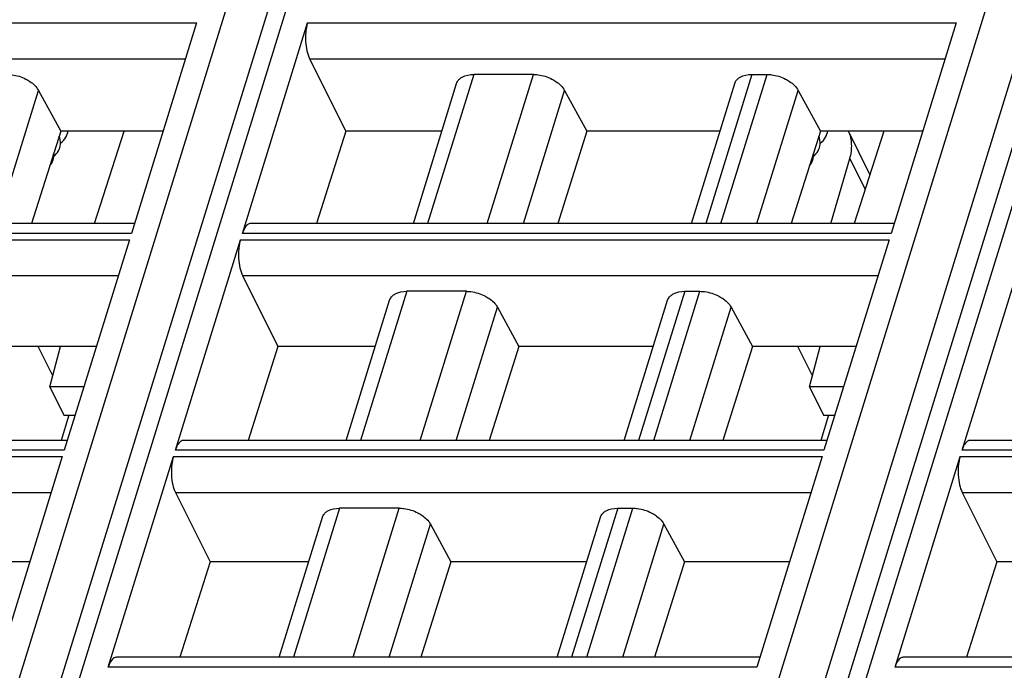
# Model space of a CAD drawing. Header units: millimetres. Extents: x 0 to 594, y 0 to 420.
# Tile 49 of 236: x 249 to 269, y 94 to 107. Entities that reach past the tile are written whole.
import ezdxf

# ---------------------------------------------------------------- set-up
doc = ezdxf.new("R2010")
doc.units = ezdxf.units.MM
doc.header["$LTSCALE"] = 32.67
doc.layers.get('0').update_dxf_attribs({"linetype": 'CONTINUOUS'})
doc.layers.add('1', color=7, linetype='CONTINUOUS')

msp = doc.modelspace()

# ---------------------------------------------------------------- linework, layer by layer
at = {"color": 7, "linetype": 'CONTINUOUS'}
for p, q in [((244.31588, 75.93445), (256.66126, 115.88412)), ((260.40374, 75.93445), (271.42141, 111.58764)), ((252.66202, 107.41982), (251.33066, 103.11153)), ((253.60242, 103.11153), (254.93378, 107.41982)), ((268.19725, 107.41982), (266.86589, 103.11153)), ((254.9768, 106.68538), (255.71458, 105.20408)), ((259.55237, 106.36407), (258.33264, 106.36407)), ((264.01867, 106.36407), (264.32961, 106.36407)), ((257.09683, 103.31334), (257.98282, 106.18044)), ((262.78284, 103.31334), (263.66884, 106.18044)), ((249.43052, 106.03871), (249.88725, 105.20408)), ((260.18851, 106.03871), (260.64524, 105.20408)), ((264.96574, 106.03871), (265.42248, 105.20408)), ((249.88725, 105.20408), (249.29106, 103.31334)), ((251.97731, 105.20408), (249.88725, 105.20408)), ((250.57895, 103.31334), (251.18083, 105.20408)), ((255.71458, 105.20408), (255.11907, 103.31334)), ((257.68111, 105.20408), (255.71458, 105.20408)), ((260.64524, 105.20408), (260.04905, 103.31334)), ((263.36712, 105.20408), (260.64524, 105.20408)), ((265.42248, 105.20408), (264.82629, 103.31334)), ((267.51254, 105.20408), (265.42248, 105.20408)), ((266.43373, 104.31739), (265.9986, 105.20408)), ((266.71599, 105.20408), (266.1141, 103.31334)), ((265.6326, 103.31334), (266.02316, 104.64479)), ((251.39303, 103.31334), (238.23637, 103.31334)), ((266.92825, 103.31334), (253.7716, 103.31334)), ((251.29031, 102.98096), (249.95895, 98.67268)), ((252.23071, 98.67268), (253.56207, 102.98096)), ((266.82554, 102.98096), (265.49418, 98.67268)), ((268.31857, 98.67268), (269.64993, 102.98096)), ((253.60509, 102.24652), (254.32672, 100.79764)), ((258.18066, 101.92522), (256.96093, 101.92522)), ((262.64696, 101.92522), (262.9579, 101.92522)), ((255.72512, 98.87449), (256.61112, 101.74158)), ((261.41113, 98.87449), (262.29713, 101.74158)), ((258.8168, 101.59985), (259.25579, 100.79764)), ((263.59403, 101.59985), (264.03303, 100.79764)), ((250.61562, 100.79764), (248.4978, 100.79764)), ((249.72312, 100.19373), (249.42676, 100.79764)), ((249.6653, 99.96939), (249.87876, 100.79764)), ((254.32672, 100.79764), (253.72101, 98.87449)), ((256.31942, 100.79764), (254.32672, 100.79764)), ((259.25579, 100.79764), (258.64938, 98.87449)), ((262.00543, 100.79764), (259.25579, 100.79764)), ((264.03303, 100.79764), (263.42661, 98.87449)), ((266.15085, 100.79764), (264.03303, 100.79764)), ((265.25828, 100.19386), (264.96199, 100.79764)), ((265.20043, 99.96938), (265.41389, 100.79764)), ((250.35966, 99.96939), (249.6653, 99.96939)), ((249.66551, 99.96939), (249.94994, 99.38978)), ((265.20043, 99.96938), (265.48486, 99.38977)), ((265.89489, 99.96938), (265.20043, 99.96938)), ((250.05346, 99.38978), (249.89422, 98.87449)), ((249.94974, 99.38978), (250.18055, 99.38978)), ((265.58869, 99.38977), (265.42945, 98.87449)), ((265.48486, 99.38977), (265.71578, 99.38977)), ((250.02132, 98.87449), (236.86466, 98.87449)), ((265.55655, 98.87449), (252.39989, 98.87449)), ((281.64441, 98.87449), (268.48775, 98.87449)), ((249.9186, 98.54211), (248.58724, 94.23383)), ((250.859, 94.23383), (252.19036, 98.54211)), ((265.45383, 98.54211), (264.12247, 94.23383)), ((266.94686, 94.23383), (268.27822, 98.54211)), ((252.23338, 97.80767), (252.93887, 96.39121)), ((268.32124, 97.80767), (269.02673, 96.39121)), ((256.80895, 97.48637), (255.58922, 97.48637)), ((261.27525, 97.48637), (261.58619, 97.48637)), ((254.35341, 94.43564), (255.23941, 97.30273)), ((260.03942, 94.43564), (260.92542, 97.30273)), ((257.44509, 97.161), (257.86634, 96.39121)), ((262.22233, 97.161), (262.64358, 96.39121)), ((249.25393, 96.39121), (247.10835, 96.39121)), ((252.93887, 96.39121), (252.32294, 94.43564)), ((254.95773, 96.39121), (252.93887, 96.39121)), ((257.86634, 96.39121), (257.2497, 94.43564)), ((260.64374, 96.39121), (257.86634, 96.39121)), ((262.64358, 96.39121), (262.02694, 94.43564)), ((264.78915, 96.39121), (262.64358, 96.39121)), ((269.02673, 96.39121), (268.4108, 94.43564)), ((271.04559, 96.39121), (269.02673, 96.39121)), ((264.18484, 94.43564), (251.02818, 94.43564)), ((280.2727, 94.43564), (267.11604, 94.43564))]:
    msp.add_line(p, q, dxfattribs=at)
at = {"color": 9, "linetype": 'CONTINUOUS'}
for p, q in [((271.203, 112.39824), (259.87401, 75.73762)), ((255.73442, 111.69936), (244.74946, 76.15202)), ((243.52138, 76.15202), (254.45107, 111.52052)), ((259.05661, 76.15202), (269.98072, 111.50245)), ((271.76144, 111.50245), (260.83733, 76.15202)), ((239.39855, 107.41982), (252.66202, 107.41982)), ((254.93378, 107.41982), (268.19725, 107.41982)), ((239.44157, 106.68538), (252.43506, 106.68538)), ((254.9768, 106.68538), (267.97029, 106.68538)), ((258.33265, 106.36407), (257.38991, 103.31334)), ((258.60963, 103.31334), (259.55237, 106.36407)), ((264.01867, 106.36407), (263.07592, 103.31334)), ((263.38686, 103.31334), (264.32961, 106.36407)), ((248.58831, 103.31334), (249.43052, 106.03871)), ((259.34631, 103.31334), (260.18851, 106.03871)), ((264.12354, 103.31334), (264.96574, 106.03871)), ((266.02316, 104.64479), (266.3354, 104.00852)), ((251.33066, 103.11153), (238.06719, 103.11153)), ((266.86589, 103.11153), (253.60242, 103.11153)), ((238.02684, 102.98096), (251.29031, 102.98096)), ((253.56207, 102.98096), (266.82554, 102.98096)), ((238.06986, 102.24652), (251.06335, 102.24652)), ((253.60509, 102.24652), (266.59858, 102.24652)), ((256.96094, 101.92522), (256.0182, 98.87449)), ((257.23792, 98.87449), (258.18067, 101.92522)), ((262.64696, 101.92522), (261.70421, 98.87449)), ((262.01515, 98.87449), (262.9579, 101.92522)), ((257.9746, 98.87449), (258.8168, 101.59985)), ((262.75183, 98.87449), (263.59403, 101.59985)), ((249.95895, 98.67268), (236.69548, 98.67268)), ((265.49418, 98.67268), (252.23071, 98.67268)), ((281.58205, 98.67268), (268.31857, 98.67268)), ((236.65513, 98.54211), (249.9186, 98.54211)), ((252.19036, 98.54211), (265.45383, 98.54211)), ((268.27822, 98.54211), (281.5417, 98.54211)), ((236.69815, 97.80767), (249.69164, 97.80767)), ((252.23338, 97.80767), (265.22687, 97.80767)), ((268.32124, 97.80767), (281.31474, 97.80767)), ((255.58923, 97.48637), (254.64649, 94.43564)), ((255.86621, 94.43564), (256.80896, 97.48637)), ((261.27525, 97.48637), (260.3325, 94.43564)), ((260.64345, 94.43564), (261.58619, 97.48637)), ((256.60289, 94.43564), (257.44509, 97.161)), ((261.38012, 94.43564), (262.22233, 97.161)), ((264.12247, 94.23383), (250.859, 94.23383)), ((280.21034, 94.23383), (266.94686, 94.23383))]:
    msp.add_line(p, q, dxfattribs=at)
at = {"color": 7, "linetype": 'CONTINUOUS'}
for points in [[(249.87949, 104.95249), (249.8825, 104.95456), (249.91621, 104.98287), (249.94588, 105.01341), (249.97144, 105.046), (249.99281, 105.08036), (250.00965, 105.1156), (250.02035, 105.14536)], [(250.0203, 105.1452), (250.02878, 105.1783), (250.03262, 105.20408)], [(265.41471, 104.95249), (265.41773, 104.95456), (265.45144, 104.98287), (265.48111, 105.01341), (265.50667, 105.046), (265.52803, 105.08036), (265.54488, 105.1156), (265.55558, 105.14536)], [(265.55553, 105.1452), (265.56401, 105.1783), (265.56785, 105.20408)], [(249.87929, 104.93718), (249.87982, 104.97899), (249.87537, 105.02172), (249.86588, 105.06496), (249.85429, 105.09954)], [(249.86513, 104.86154), (249.87418, 104.89792), (249.87929, 104.93718)], [(265.41452, 104.93718), (265.41504, 104.97899), (265.4106, 105.02172), (265.40111, 105.06496), (265.38952, 105.09954)], [(265.40035, 104.86154), (265.40941, 104.89792), (265.41452, 104.93718)], [(249.74216, 104.68232), (249.74301, 104.72208), (249.74123, 104.741)], [(249.74225, 104.68677), (249.76637, 104.70708), (249.79506, 104.73682), (249.81966, 104.76853), (249.8401, 104.80191), (249.85597, 104.8358), (249.86521, 104.86181)], [(265.27738, 104.68232), (265.27824, 104.72208), (265.27646, 104.741)], [(265.27748, 104.68677), (265.3016, 104.70708), (265.33029, 104.73682), (265.35489, 104.76853), (265.37533, 104.80191), (265.3912, 104.8358), (265.40044, 104.86181)], [(249.66408, 104.49634), (249.67966, 104.51529), (249.70117, 104.54861), (249.71791, 104.58264), (249.72883, 104.61264)], [(249.72873, 104.61233), (249.73701, 104.6451), (249.74216, 104.68232)], [(265.19931, 104.49634), (265.21489, 104.51529), (265.2364, 104.54861), (265.25313, 104.58264), (265.26406, 104.61264)], [(265.26396, 104.61233), (265.27224, 104.6451), (265.27738, 104.68232)]]:
    msp.add_lwpolyline(points, dxfattribs=at)
for points, knots in [([(254.93378, 107.41982), (254.92513, 107.39183), (254.89494, 107.26721), (254.88866, 107.13744), (254.89443, 107.03888)], [0, 0, 0, 0, 0.22881463, 1, 1, 1, 1]), ([(254.89443, 107.03888), (254.89826, 106.97357), (254.91443, 106.85265), (254.95177, 106.73562), (254.9768, 106.68538)], [0, 0, 0, 0, 0.53816872, 1, 1, 1, 1]), ([(248.79438, 106.36407), (248.8259, 106.36407), (248.95604, 106.35516), (249.08371, 106.31506), (249.1716, 106.27011)], [0, 0, 0, 0, 0.24204309, 1, 1, 1, 1]), ([(258.03982, 106.27011), (258.05627, 106.28567), (258.142, 106.34644), (258.25132, 106.36407), (258.33264, 106.36407)], [0, 0, 0, 0, 0.21777869, 1, 1, 1, 1]), ([(259.55237, 106.36407), (259.5839, 106.36407), (259.71403, 106.35516), (259.8417, 106.31506), (259.92959, 106.27011)], [0, 0, 0, 0, 0.24204309, 1, 1, 1, 1]), ([(263.72584, 106.27011), (263.74228, 106.28567), (263.82801, 106.34644), (263.93733, 106.36407), (264.01865, 106.36407)], [0, 0, 0, 0, 0.21777869, 1, 1, 1, 1]), ([(264.32961, 106.36407), (264.36113, 106.36407), (264.49126, 106.35516), (264.61894, 106.31506), (264.70683, 106.27011)], [0, 0, 0, 0, 0.24204309, 1, 1, 1, 1]), ([(249.1716, 106.27011), (249.20023, 106.25546), (249.3005, 106.19666), (249.38998, 106.11278), (249.43052, 106.03869)], [0, 0, 0, 0, 0.27579327, 1, 1, 1, 1]), ([(257.98282, 106.18044), (257.99062, 106.20566), (258.00863, 106.23785), (258.03311, 106.26376), (258.03982, 106.27011)], [0, 0, 0, 0, 0.7407559, 1, 1, 1, 1]), ([(259.92959, 106.27011), (259.95822, 106.25546), (260.0585, 106.19666), (260.14797, 106.11278), (260.18851, 106.03869)], [0, 0, 0, 0, 0.27579327, 1, 1, 1, 1]), ([(263.66884, 106.18044), (263.67663, 106.20566), (263.69464, 106.23785), (263.71913, 106.26376), (263.72584, 106.27011)], [0, 0, 0, 0, 0.7407559, 1, 1, 1, 1]), ([(264.70683, 106.27011), (264.73546, 106.25546), (264.83573, 106.19666), (264.92521, 106.11278), (264.96575, 106.03869)], [0, 0, 0, 0, 0.27579327, 1, 1, 1, 1]), ([(266.02268, 104.64292), (266.05036, 104.73727), (266.07822, 104.92944), (266.03549, 105.1204), (265.99792, 105.20439)], [0, 0, 0, 0, 0.51657712, 1, 1, 1, 1]), ([(253.7053, 103.2884), (253.68163, 103.27003), (253.63926, 103.21312), (253.61392, 103.14875), (253.60242, 103.11153)], [0, 0, 0, 0, 0.43482843, 1, 1, 1, 1]), ([(253.56207, 102.98096), (253.55342, 102.95297), (253.52323, 102.82836), (253.51695, 102.69859), (253.52272, 102.60002)], [0, 0, 0, 0, 0.22881463, 1, 1, 1, 1]), ([(253.52272, 102.60002), (253.52655, 102.53472), (253.54272, 102.4138), (253.58006, 102.29677), (253.60509, 102.24652)], [0, 0, 0, 0, 0.53816872, 1, 1, 1, 1]), ([(256.66811, 101.83126), (256.68456, 101.84681), (256.77029, 101.90758), (256.87961, 101.92522), (256.96093, 101.92522)], [0, 0, 0, 0, 0.21777869, 1, 1, 1, 1]), ([(258.18066, 101.92522), (258.21219, 101.92522), (258.34232, 101.9163), (258.46999, 101.87621), (258.55788, 101.83125)], [0, 0, 0, 0, 0.24204309, 1, 1, 1, 1]), ([(262.35413, 101.83126), (262.37057, 101.84681), (262.4563, 101.90758), (262.56563, 101.92522), (262.64694, 101.92522)], [0, 0, 0, 0, 0.21777869, 1, 1, 1, 1]), ([(262.9579, 101.92522), (262.98942, 101.92522), (263.11956, 101.9163), (263.24723, 101.87621), (263.33512, 101.83125)], [0, 0, 0, 0, 0.24204309, 1, 1, 1, 1]), ([(256.61111, 101.74159), (256.61891, 101.76681), (256.63692, 101.79899), (256.6614, 101.82491), (256.66811, 101.83126)], [0, 0, 0, 0, 0.7407559, 1, 1, 1, 1]), ([(258.55788, 101.83125), (258.58651, 101.81661), (258.68679, 101.75781), (258.77626, 101.67392), (258.81681, 101.59984)], [0, 0, 0, 0, 0.27579327, 1, 1, 1, 1]), ([(262.29713, 101.74159), (262.30492, 101.76681), (262.32294, 101.79899), (262.34742, 101.82491), (262.35413, 101.83126)], [0, 0, 0, 0, 0.7407559, 1, 1, 1, 1]), ([(263.33512, 101.83125), (263.36375, 101.81661), (263.46402, 101.75781), (263.5535, 101.67392), (263.59404, 101.59984)], [0, 0, 0, 0, 0.27579327, 1, 1, 1, 1]), ([(252.33359, 98.84955), (252.30992, 98.83117), (252.26755, 98.77427), (252.24221, 98.70989), (252.23071, 98.67268)], [0, 0, 0, 0, 0.43482843, 1, 1, 1, 1]), ([(268.42146, 98.84955), (268.39779, 98.83117), (268.35541, 98.77427), (268.33007, 98.70989), (268.31857, 98.67268)], [0, 0, 0, 0, 0.43482843, 1, 1, 1, 1]), ([(252.19036, 98.54211), (252.18171, 98.51412), (252.15152, 98.3895), (252.14524, 98.25974), (252.15101, 98.16117)], [0, 0, 0, 0, 0.22881463, 1, 1, 1, 1]), ([(268.27822, 98.54211), (268.26957, 98.51412), (268.23938, 98.3895), (268.23311, 98.25974), (268.23888, 98.16117)], [0, 0, 0, 0, 0.22881463, 1, 1, 1, 1]), ([(252.15101, 98.16117), (252.15484, 98.09587), (252.17101, 97.97495), (252.20835, 97.85792), (252.23338, 97.80767)], [0, 0, 0, 0, 0.53816872, 1, 1, 1, 1]), ([(268.23888, 98.16117), (268.2427, 98.09587), (268.25888, 97.97495), (268.29622, 97.85792), (268.32124, 97.80767)], [0, 0, 0, 0, 0.53816872, 1, 1, 1, 1]), ([(255.2964, 97.3924), (255.31285, 97.40796), (255.39858, 97.46873), (255.5079, 97.48637), (255.58922, 97.48637)], [0, 0, 0, 0, 0.21777869, 1, 1, 1, 1]), ([(256.80895, 97.48637), (256.84048, 97.48637), (256.97061, 97.47745), (257.09828, 97.43736), (257.18617, 97.3924)], [0, 0, 0, 0, 0.24204309, 1, 1, 1, 1]), ([(260.98242, 97.3924), (260.99886, 97.40796), (261.0846, 97.46873), (261.19392, 97.48637), (261.27524, 97.48637)], [0, 0, 0, 0, 0.21777869, 1, 1, 1, 1]), ([(261.58619, 97.48637), (261.61771, 97.48637), (261.74785, 97.47745), (261.87552, 97.43736), (261.96341, 97.3924)], [0, 0, 0, 0, 0.24204309, 1, 1, 1, 1]), ([(255.2394, 97.30273), (255.2472, 97.32795), (255.26521, 97.36014), (255.28969, 97.38605), (255.2964, 97.3924)], [0, 0, 0, 0, 0.7407559, 1, 1, 1, 1]), ([(257.18617, 97.3924), (257.2148, 97.37776), (257.31508, 97.31896), (257.40456, 97.23507), (257.4451, 97.16099)], [0, 0, 0, 0, 0.27579327, 1, 1, 1, 1]), ([(260.92542, 97.30273), (260.93321, 97.32795), (260.95123, 97.36014), (260.97571, 97.38605), (260.98242, 97.3924)], [0, 0, 0, 0, 0.7407559, 1, 1, 1, 1]), ([(261.96341, 97.3924), (261.99204, 97.37776), (262.09231, 97.31896), (262.18179, 97.23507), (262.22233, 97.16099)], [0, 0, 0, 0, 0.27579327, 1, 1, 1, 1]), ([(250.96188, 94.4107), (250.93821, 94.39232), (250.89584, 94.33542), (250.8705, 94.27104), (250.859, 94.23383)], [0, 0, 0, 0, 0.43482843, 1, 1, 1, 1]), ([(267.04975, 94.4107), (267.02608, 94.39232), (266.98371, 94.33542), (266.95836, 94.27104), (266.94686, 94.23383)], [0, 0, 0, 0, 0.43482843, 1, 1, 1, 1])]:
    msp.add_open_spline(points, degree=3, knots=knots, dxfattribs=at)
for points in [[(253.74162, 103.30839), (253.72851, 103.30402), (253.71622, 103.29687), (253.7053, 103.2884)], [(253.7716, 103.31333), (253.76147, 103.31333), (253.75123, 103.31159), (253.74162, 103.30839)], [(252.36991, 98.86953), (252.3568, 98.86516), (252.34451, 98.85802), (252.33359, 98.84955)], [(252.39989, 98.87448), (252.38976, 98.87448), (252.37952, 98.87274), (252.36991, 98.86953)], [(268.45778, 98.86953), (268.44467, 98.86516), (268.43237, 98.85802), (268.42146, 98.84955)], [(268.48775, 98.87448), (268.47763, 98.87448), (268.46739, 98.87274), (268.45778, 98.86953)], [(250.99821, 94.43068), (250.9851, 94.42631), (250.9728, 94.41917), (250.96188, 94.4107)], [(251.02818, 94.43563), (251.01805, 94.43562), (251.00781, 94.43388), (250.99821, 94.43068)], [(267.08607, 94.43068), (267.07296, 94.42631), (267.06066, 94.41917), (267.04975, 94.4107)], [(267.11604, 94.43563), (267.10592, 94.43562), (267.09568, 94.43388), (267.08607, 94.43068)]]:
    msp.add_open_spline(points, degree=3, dxfattribs=at)
at = {"layer": '1', "color": 1, "linetype": 'CONTINUOUS'}
for p, q in [((249.72312, 100.19373), (249.42676, 100.79764)), ((265.25828, 100.19386), (264.96199, 100.79764))]:
    msp.add_line(p, q, dxfattribs=at)

doc.saveas('drawing.dxf')
